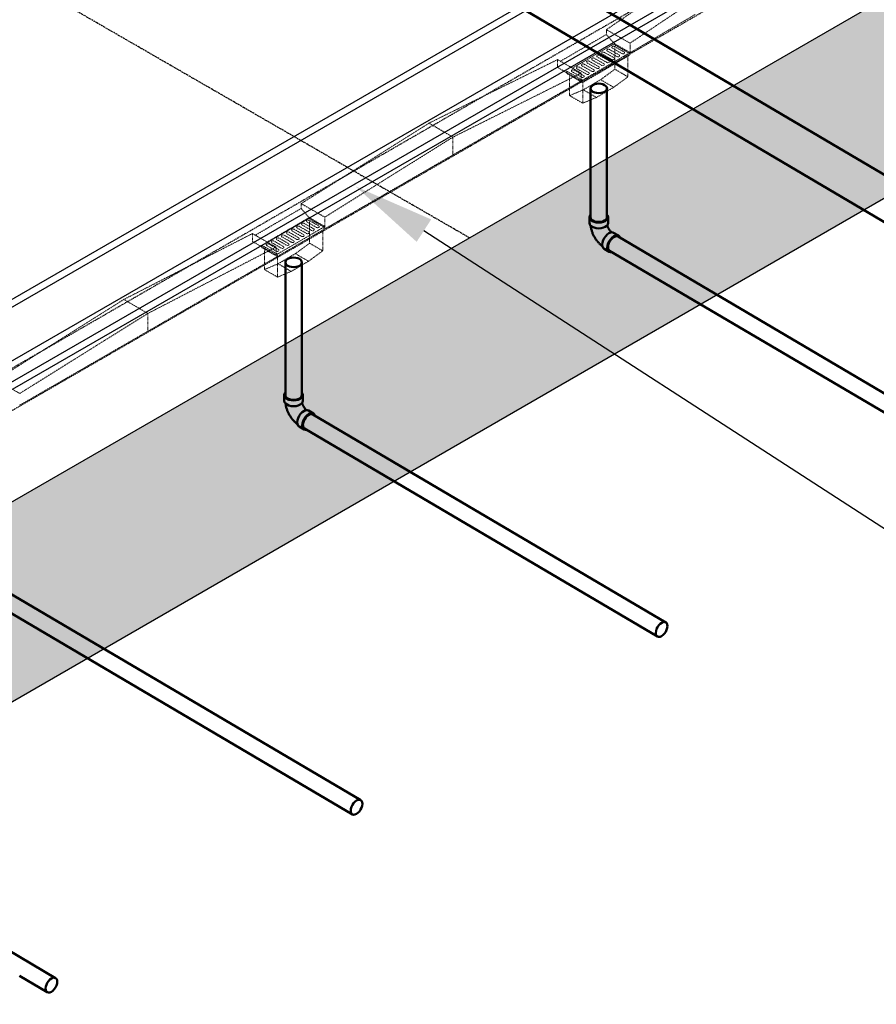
# Model space of a CAD drawing. Header units: inches. Extents: x -17970 to 20481, y 167 to 1796.
# Tile 19 of 35: x 1426 to 1608, y 675 to 884. Entities that reach past the tile are written whole.
import ezdxf
from ezdxf import colors
from ezdxf.entities.mleader import LeaderData, LeaderLine
from ezdxf.math import Vec2, Vec3

# ---------------------------------------------------------------- set-up
doc = ezdxf.new("R2010")
doc.units = ezdxf.units.IN
doc.header["$LTSCALE"] = 0.4
doc.header["$MEASUREMENT"] = 0
doc.linetypes.add('CENTER2', pattern=[1.125, 0.75, -0.125, 0.125, -0.125])
doc.linetypes.add('HIDDEN2', pattern=[0.1875, 0.125, -0.0625])
for name, color, linetype in [('G-ANNO-TTLB', 7, 'Continuous'), ('P-PIPE', 3, 'Continuous'), ('S-ANNO-DIMS', 1, 'Continuous')]:
    doc.layers.add(name, color=color, linetype=linetype)
doc.layers.add('M-DETL-LIGHT', color=1, linetype='Continuous', lineweight=0)
doc.layers.add('M-SECT-PATT', color=9, linetype='Continuous', lineweight=18, true_color=0x808080)
doc.styles.add('Annotative', font='romans.shx', dxfattribs={"width": 0.8, "height": 0.125})

# ---------------------------------------------------------------- blocks, each defined once
blk = doc.blocks.new('Bend - PVC - Sch 40 - DWV_USACE - Standard-V30-DRAINAGE ISOMETRIC')
at = {"layer": 'P-PIPE', "color": 90, "lineweight": 50}
for p, q in [((1286.15, -165.68), (1286.15, -166.91)), ((1290.11, -166.91), (1290.11, -165.68)), ((1284.96, -168.98), (1283.9, -169.6)), ((1285.91, -173.01), (1286.97, -172.39))]:
    blk.add_line(p, q, dxfattribs=at)
for points in [[(1286.3, -165.28, 0), (1286.22, -165.38, 0), (1286.15, -165.68, 0), (1286.22, -165.98, 0), (1286.42, -166.25, 0), (1286.73, -166.49, 0)], [(1286.73, -166.49, 0), (1287.14, -166.67, 0), (1287.62, -166.78, 0), (1288.13, -166.82, 0), (1288.64, -166.78, 0), (1289.12, -166.67, 0), (1289.53, -166.49, 0), (1289.85, -166.25, 0), (1290.04, -165.98, 0), (1290.11, -165.68, 0), (1290.04, -165.38, 0), (1289.97, -165.28, 0)], [(1286.32, -167.35, 0), (1286.3, -167.41, 0), (1286.28, -167.48, 0), (1286.26, -167.55, 0), (1286.24, -167.63, 0), (1286.21, -167.7, 0), (1286.18, -167.77, 0), (1286.15, -167.85, 0), (1286.12, -167.92, 0), (1286.08, -167.99, 0), (1286.04, -168.07, 0), (1286, -168.14, 0), (1285.96, -168.21, 0), (1285.92, -168.28, 0), (1285.87, -168.35, 0), (1285.83, -168.42, 0), (1285.78, -168.49, 0), (1285.73, -168.56, 0), (1285.68, -168.62, 0), (1285.63, -168.68, 0), (1285.58, -168.74, 0), (1285.53, -168.79, 0), (1285.48, -168.85, 0), (1285.43, -168.89, 0), (1285.42, -168.9, 0)], [(1286.73, -167.71, 0), (1286.42, -167.48, 0), (1286.22, -167.2, 0), (1286.15, -166.91, 0)], [(1290.11, -166.91, 0), (1290.04, -167.2, 0), (1289.85, -167.48, 0), (1289.53, -167.71, 0), (1289.12, -167.89, 0), (1288.64, -168.01, 0), (1288.13, -168.05, 0), (1287.62, -168.01, 0), (1287.14, -167.89, 0), (1286.73, -167.71, 0)], [(1289.85, -167.48, 0), (1289.84, -167.55, 0), (1289.82, -167.71, 0), (1289.79, -167.87, 0), (1289.76, -168.03, 0), (1289.72, -168.18, 0), (1289.68, -168.34, 0), (1289.63, -168.5, 0), (1289.59, -168.65, 0), (1289.53, -168.8, 0), (1289.48, -168.96, 0), (1289.42, -169.11, 0), (1289.35, -169.26, 0), (1289.28, -169.41, 0), (1289.21, -169.56, 0), (1289.14, -169.7, 0), (1289.06, -169.85, 0), (1288.98, -169.99, 0), (1288.89, -170.13, 0), (1288.8, -170.27, 0), (1288.71, -170.4, 0), (1288.62, -170.54, 0), (1288.52, -170.67, 0), (1288.42, -170.8, 0), (1288.32, -170.93, 0), (1288.21, -171.05, 0), (1288.1, -171.17, 0), (1287.99, -171.29, 0), (1287.88, -171.4, 0), (1287.76, -171.51, 0), (1287.64, -171.62, 0), (1287.51, -171.73, 0), (1287.39, -171.83, 0), (1287.33, -171.87, 0)], [(1284.89, -169.7, 0), (1284.53, -169.55, 0), (1284.19, -169.51, 0), (1283.91, -169.6, 0), (1283.69, -169.8, 0), (1283.6, -170, 0)], [(1284.96, -168.98, 0), (1284.97, -168.97, 0), (1285.25, -168.89, 0), (1285.59, -168.92, 0), (1285.95, -169.08, 0)], [(1285.95, -169.08, 0), (1286.31, -169.34, 0), (1286.65, -169.69, 0), (1286.95, -170.12, 0), (1287.17, -170.58, 0), (1287.31, -171.05, 0), (1287.37, -171.49, 0), (1287.32, -171.88, 0), (1287.19, -172.19, 0), (1286.97, -172.39, 0)], [(1285.44, -173.09, 0), (1285.62, -173.1, 0), (1285.91, -173.02, 0), (1286.13, -172.81, 0), (1286.26, -172.5, 0), (1286.31, -172.12, 0), (1286.25, -171.67, 0), (1286.11, -171.2, 0), (1285.89, -170.74, 0), (1285.59, -170.32, 0), (1285.25, -169.96, 0), (1284.89, -169.7, 0)]]:
    blk.add_polyline3d(points, dxfattribs=at)
for centre, start, end in [((1287.17, -166.17), 126.6849, 134.3783), ((1289.1, -166.17), 45.6217, 53.3151)]:
    blk.add_arc(centre, 1.24, start, end, dxfattribs=at)
blk = doc.blocks.new('base isometric')
at = {"layer": 'M-SECT-PATT', "ltscale": 12}
h = blk.add_hatch(dxfattribs=at)
h.set_pattern_fill('AR-SAND', color=256, scale=8)
h.paths.add_polyline_path([(1848.87, 984.33), (1848.87, 1026.84), (1200.87, 652.71), (1200.87, 610.21)])
at = {"layer": 'M-DETL-LIGHT', "linetype": 'HIDDEN2'}
for p, q in [((1550.97, 882.3), (1564.83, 891.72)), ((1556, 879.43), (1569.92, 888.75)), ((1556, 877.38), (1569.92, 885.58)), ((1550.97, 882.3), (1550.97, 881.27)), ((1550.97, 882.3), (1556, 879.43)), ((1541.22, 875.59), (1550.97, 881.27)), ((1552.67, 879.33), (1550.97, 881.27)), ((1556, 879.43), (1556, 877.38)), ((1543.76, 874.13), (1552.68, 879.33)), ((1545.63, 871.39), (1556, 877.43)), ((1550.54, 877.48), (1552.57, 876.32)), ((1551.18, 877.75), (1553.22, 876.58)), ((1551.61, 878.1), (1553.64, 876.94)), ((1552.25, 878.38), (1554.3, 877.21)), ((1552.48, 879.21), (1555.8, 877.31)), ((1552.67, 879.33), (1556, 877.43)), ((1552.68, 878.73), (1554.71, 877.57)), ((1552.78, 878.65), (1552.78, 873.89)), ((1555.8, 877.31), (1555.8, 876.81)), ((1540.61, 875.93), (1513.27, 862.42)), ((1540.61, 875.93), (1540.61, 874.26)), ((1540.61, 875.93), (1545.63, 873.06)), ((1545.91, 871.05), (1555.8, 876.81)), ((1546.88, 875.25), (1548.93, 874.07)), ((1547.31, 875.6), (1549.34, 874.44)), ((1547.95, 875.87), (1550, 874.7)), ((1548.39, 876.23), (1550.42, 875.07)), ((1549.03, 876.5), (1551.08, 875.33)), ((1549.46, 876.85), (1551.49, 875.69)), ((1550.1, 877.12), (1552.15, 875.95)), ((1555.56, 876.67), (1555.56, 872.27)), ((1540.61, 874.26), (1545.63, 871.39)), ((1542.6, 873.45), (1545.91, 871.55)), ((1542.6, 873.45), (1542.6, 872.95)), ((1543.66, 873.37), (1545.71, 872.2)), ((1544.09, 873.72), (1546.12, 872.56)), ((1544.73, 873.99), (1546.78, 872.82)), ((1545.17, 874.35), (1547.2, 873.19)), ((1545.81, 874.62), (1547.85, 873.45)), ((1546.24, 874.97), (1548.27, 873.81)), ((1549.75, 871.66), (1552.78, 873.89)), ((1555.56, 872.27), (1552.78, 873.89)), ((1491.13, 839.93), (1545.84, 871.52)), ((1545.63, 873.06), (1518.37, 859.45)), ((1542.6, 872.95), (1545.91, 871.05)), ((1543.17, 872.62), (1543.17, 868.28)), ((1545.63, 873.06), (1545.63, 871.39)), ((1545.91, 871.55), (1545.91, 871.05)), ((1545.95, 871.07), (1545.95, 866.66)), ((1546.07, 869.51), (1549.75, 871.66)), ((1552.53, 870.04), (1549.75, 871.66)), ((1552.53, 870.04), (1555.56, 872.27)), ((1543.17, 868.28), (1546.07, 869.51)), ((1548.85, 867.89), (1546.07, 869.51)), ((1548.85, 867.89), (1552.53, 870.04)), ((1545.95, 866.66), (1543.17, 868.28)), ((1545.95, 866.66), (1548.85, 867.89)), ((1486.1, 845.31), (1513.27, 862.42)), ((1518.37, 859.45), (1513.27, 862.42)), ((1491.13, 842.43), (1518.37, 859.45)), ((1518.37, 855.66), (1518.37, 859.45)), ((1476.35, 838.59), (1486.1, 844.28)), ((1486.1, 845.31), (1486.1, 844.28)), ((1486.1, 845.31), (1491.13, 842.43)), ((1487.8, 842.34), (1486.1, 844.28)), ((1478.9, 837.14), (1487.81, 842.34)), ((1487.61, 842.22), (1490.93, 840.32)), ((1487.8, 842.34), (1491.13, 840.44)), ((1487.82, 841.74), (1489.85, 840.58)), ((1491.13, 842.43), (1491.13, 839.93)), ((1480.76, 834.4), (1491.13, 840.44)), ((1481.05, 834.06), (1490.93, 839.82)), ((1484.6, 839.86), (1486.63, 838.7)), ((1485.24, 840.13), (1487.28, 838.96)), ((1485.67, 840.49), (1487.7, 839.33)), ((1486.31, 840.76), (1488.36, 839.59)), ((1486.74, 841.11), (1488.77, 839.95)), ((1487.38, 841.38), (1489.43, 840.21)), ((1487.91, 841.66), (1487.91, 836.89)), ((1490.69, 839.68), (1490.69, 835.27)), ((1490.93, 840.32), (1490.93, 839.82)), ((1475.74, 838.94), (1448.42, 824.93)), ((1475.74, 838.94), (1475.74, 837.27)), ((1475.74, 838.94), (1480.76, 836.07)), ((1480.94, 837.63), (1482.99, 836.46)), ((1481.37, 837.98), (1483.4, 836.82)), ((1482.01, 838.25), (1484.06, 837.08)), ((1482.45, 838.61), (1484.48, 837.45)), ((1483.09, 838.88), (1485.14, 837.71)), ((1483.52, 839.23), (1485.55, 838.07)), ((1484.16, 839.51), (1486.21, 838.33)), ((1480.76, 836.07), (1453.52, 821.95)), ((1475.74, 837.27), (1480.76, 834.4)), ((1477.73, 836.46), (1481.05, 834.56)), ((1477.73, 836.46), (1477.73, 835.95)), ((1477.73, 835.95), (1481.05, 834.06)), ((1478.3, 835.63), (1478.3, 831.29)), ((1478.79, 836.38), (1480.84, 835.2)), ((1479.23, 836.73), (1481.26, 835.57)), ((1479.87, 837), (1481.91, 835.83)), ((1480.3, 837.36), (1482.33, 836.2)), ((1480.76, 836.07), (1480.76, 834.4)), ((1484.88, 834.67), (1487.91, 836.89)), ((1490.69, 835.27), (1487.91, 836.89)), ((1426.28, 802.44), (1480.99, 834.02)), ((1481.05, 834.56), (1481.05, 834.06)), ((1481.08, 834.08), (1481.08, 829.67)), ((1481.2, 832.52), (1484.88, 834.67)), ((1487.66, 833.05), (1484.88, 834.67)), ((1487.66, 833.05), (1490.69, 835.27)), ((1478.3, 831.29), (1481.2, 832.52)), ((1481.08, 829.67), (1478.3, 831.29)), ((1483.98, 830.9), (1481.2, 832.52)), ((1483.98, 830.9), (1487.66, 833.05)), ((1481.08, 829.67), (1483.98, 830.9)), ((1421.25, 807.81), (1448.42, 824.93)), ((1453.52, 821.95), (1448.42, 824.93)), ((1426.28, 804.94), (1453.52, 821.95)), ((1453.52, 818.17), (1453.52, 821.95)), ((1421.25, 807.81), (1426.28, 804.94))]:
    blk.add_line(p, q, dxfattribs=at)
for centre, start_param, end_param in [((1550.34, 877.29), 4.095331, 7.203451), ((1551.41, 877.92), 4.095331, 7.203451), ((1552.49, 878.54), 4.095331, 7.203451), ((1554.49, 877.4), 0.920266, 4.095331), ((1547.12, 875.41), 4.095331, 7.203451), ((1548.19, 876.04), 4.095331, 7.203451), ((1549.27, 876.66), 4.095331, 7.203451), ((1551.26, 875.52), 0.920266, 4.095331), ((1552.34, 876.15), 0.920266, 4.095331), ((1553.41, 876.77), 0.920266, 4.095331), ((1543.9, 873.53), 4.095331, 7.203451), ((1544.97, 874.16), 4.095331, 7.203451), ((1546.04, 874.79), 4.095331, 7.203451), ((1546.97, 873.02), 0.920266, 4.095331), ((1548.04, 873.64), 0.920266, 4.095331), ((1549.12, 874.27), 0.920266, 4.095331), ((1550.19, 874.89), 0.920266, 4.095331), ((1545.89, 872.39), 0.920266, 4.095331), ((1487.62, 841.55), 4.095331, 7.203451), ((1484.4, 839.67), 4.095331, 7.203451), ((1485.47, 840.3), 4.095331, 7.203451), ((1486.55, 840.92), 4.095331, 7.203451), ((1488.54, 839.78), 0.920266, 4.095331), ((1489.62, 840.41), 0.920266, 4.095331), ((1481.18, 837.79), 4.095331, 7.203451), ((1482.25, 838.42), 4.095331, 7.203451), ((1483.32, 839.05), 4.095331, 7.203451), ((1485.32, 837.9), 0.920266, 4.095331), ((1486.4, 838.53), 0.920266, 4.095331), ((1487.47, 839.16), 0.920266, 4.095331), ((1479.03, 836.54), 4.095331, 7.203451), ((1480.1, 837.17), 4.095331, 7.203451), ((1481.03, 835.4), 0.920266, 4.095331), ((1482.1, 836.02), 0.920266, 4.095331), ((1483.17, 836.65), 0.920266, 4.095331), ((1484.25, 837.28), 0.920266, 4.095331)]:
    blk.add_ellipse(centre, major_axis=(-0.355, 0.042), ratio=0.675017, start_param=start_param, end_param=end_param, dxfattribs=at)
at = {"layer": 'M-DETL-LIGHT', "linetype": 'HIDDEN2', "extrusion": (0, 0, -1)}
for centre in [(1549.36, 869.81), (1484.5, 832.82)]:
    blk.add_ellipse(centre, major_axis=(-1.6, 0), ratio=0.6329, start_param=0, end_param=3.141593, dxfattribs=at)
at = {"layer": 'M-DETL-LIGHT'}
for centre in [(1549.36, 869.81), (1484.5, 832.82)]:
    blk.add_ellipse(centre, major_axis=(-1.6, 0), ratio=0.6329, start_param=0, end_param=3.141593, dxfattribs=at)
at = {"layer": 'M-SECT-PATT', "linetype": 'CENTER2', "lineweight": -3}
blk.add_line((1521.87, 838.04), (525.82, 1413.12), dxfattribs=at)
at = {"layer": 'M-SECT-PATT', "lineweight": -3}
for p, q in [((1200.87, 652.71), (1848.87, 1026.84)), ((1200.87, 610.21), (1848.87, 984.33)), ((1561.3, 903.87), (1197.54, 693.85)), ((1197.54, 692.23), (1561.3, 902.24)), ((1207.45, 686.51), (1571.2, 896.52)), ((1212.74, 685.08), (1576.51, 895.1)), ((1212.75, 683.45), (1576.51, 893.47))]:
    blk.add_line(p, q, dxfattribs=at)
at = {"layer": 'M-SECT-PATT', "linetype": 'HIDDEN2', "lineweight": -3}
for p, q in [((1579.93, 899.93), (1199.65, 680.38)), ((1587.71, 895.44), (1207.43, 675.88))]:
    blk.add_line(p, q, dxfattribs=at)
at = {"layer": 'P-PIPE', "color": 90, "lineweight": 50}
for p, q in [((1464.01, 937.66), (1663.46, 819.85)), ((1659.08, 812.42), (1459.65, 930.22)), ((1547.6, 842.42), (1547.6, 869.81)), ((1551.1, 869.81), (1551.1, 842.42)), ((1553.46, 838.3), (1628.46, 794.09)), ((1626.68, 791.08), (1551.66, 835.29)), ((1482.75, 804.6), (1482.75, 832.82)), ((1486.25, 832.82), (1486.25, 804.6)), ((1488.61, 800.48), (1563.61, 756.27)), ((1561.83, 753.26), (1486.81, 797.47)), ((1423.76, 762.66), (1498.76, 718.46)), ((1496.98, 715.44), (1421.96, 759.65)), ((1358.91, 724.84), (1433.91, 680.64)), ((1432.13, 677.62), (1426.21, 681.11))]:
    blk.add_line(p, q, dxfattribs=at)
for points in [[(1548.12, 869.1, 0), (1547.85, 869.31, 0), (1547.67, 869.55, 0), (1547.61, 869.81, 0), (1547.67, 870.08, 0), (1547.85, 870.32, 0), (1548.12, 870.53, 0)], [(1548.12, 870.53, 0), (1548.49, 870.69, 0), (1548.91, 870.79, 0), (1549.36, 870.83, 0), (1549.82, 870.79, 0), (1550.24, 870.69, 0), (1550.6, 870.53, 0)], [(1550.6, 869.1, 0), (1550.24, 868.94, 0), (1549.82, 868.84, 0), (1549.36, 868.8, 0), (1548.91, 868.84, 0), (1548.49, 868.94, 0), (1548.12, 869.1, 0)], [(1550.6, 870.53, 0), (1550.88, 870.32, 0), (1551.05, 870.08, 0), (1551.11, 869.81, 0), (1551.05, 869.55, 0), (1550.88, 869.31, 0), (1550.6, 869.1, 0)], [(1547.6, 842.42, 0), (1547.66, 842.15, 0), (1547.83, 841.91, 0), (1548.11, 841.7, 0)], [(1548.11, 841.7, 0), (1548.47, 841.54, 0), (1548.89, 841.44, 0), (1549.35, 841.41, 0), (1549.8, 841.44, 0), (1550.22, 841.54, 0), (1550.58, 841.7, 0)], [(1550.58, 841.7, 0), (1550.86, 841.91, 0), (1551.04, 842.15, 0), (1551.1, 842.42, 0)], [(1552.58, 838.21, 0), (1552.26, 837.98, 0), (1551.96, 837.66, 0), (1551.71, 837.29, 0), (1551.51, 836.88, 0), (1551.38, 836.47, 0), (1551.33, 836.07, 0)], [(1553.46, 838.3, 0), (1553.2, 838.38, 0), (1552.9, 838.35, 0), (1552.58, 838.21, 0)], [(1551.33, 836.07, 0), (1551.37, 835.73, 0), (1551.49, 835.46, 0), (1551.68, 835.28, 0)], [(1483.26, 832.11, 0), (1482.98, 832.32, 0), (1482.8, 832.56, 0), (1482.75, 832.82, 0), (1482.8, 833.08, 0), (1482.98, 833.33, 0), (1483.26, 833.54, 0)], [(1483.26, 833.54, 0), (1483.62, 833.7, 0), (1484.04, 833.8, 0), (1484.5, 833.83, 0), (1484.95, 833.8, 0), (1485.37, 833.7, 0), (1485.73, 833.54, 0)], [(1485.73, 833.54, 0), (1486.01, 833.33, 0), (1486.19, 833.08, 0), (1486.25, 832.82, 0), (1486.19, 832.56, 0), (1486.01, 832.32, 0), (1485.73, 832.11, 0)], [(1485.73, 832.11, 0), (1485.37, 831.95, 0), (1484.95, 831.85, 0), (1484.5, 831.81, 0), (1484.04, 831.85, 0), (1483.62, 831.95, 0), (1483.26, 832.11, 0)], [(1482.75, 804.6, 0), (1482.8, 804.33, 0), (1482.98, 804.09, 0), (1483.26, 803.88, 0)], [(1485.73, 803.88, 0), (1486.01, 804.09, 0), (1486.19, 804.33, 0), (1486.25, 804.6, 0)], [(1483.26, 803.88, 0), (1483.62, 803.72, 0), (1484.04, 803.62, 0), (1484.5, 803.59, 0), (1484.95, 803.62, 0), (1485.37, 803.72, 0), (1485.73, 803.88, 0)], [(1487.73, 800.39, 0), (1487.41, 800.16, 0), (1487.11, 799.84, 0), (1486.86, 799.47, 0), (1486.66, 799.06, 0), (1486.53, 798.65, 0), (1486.48, 798.25, 0)], [(1488.61, 800.48, 0), (1488.35, 800.56, 0), (1488.05, 800.53, 0), (1487.73, 800.39, 0)], [(1486.48, 798.25, 0), (1486.52, 797.91, 0), (1486.64, 797.64, 0), (1486.83, 797.46, 0)], [(1561.48, 754.05, 0), (1561.53, 754.44, 0), (1561.65, 754.86, 0), (1561.85, 755.27, 0), (1562.11, 755.64, 0), (1562.41, 755.95, 0), (1562.73, 756.19, 0)], [(1562.73, 756.19, 0), (1563.05, 756.32, 0), (1563.35, 756.35, 0), (1563.6, 756.28, 0), (1563.8, 756.1, 0), (1563.92, 755.82, 0), (1563.96, 755.48, 0)], [(1562.71, 753.35, 0), (1562.39, 753.21, 0), (1562.09, 753.18, 0), (1561.84, 753.26, 0), (1561.64, 753.44, 0), (1561.52, 753.71, 0), (1561.48, 754.05, 0)], [(1563.96, 755.48, 0), (1563.91, 755.09, 0), (1563.79, 754.67, 0), (1563.59, 754.27, 0), (1563.33, 753.89, 0), (1563.03, 753.58, 0), (1562.71, 753.35, 0)], [(1496.63, 716.23, 0), (1496.68, 716.63, 0), (1496.8, 717.04, 0), (1497, 717.45, 0), (1497.26, 717.82, 0), (1497.56, 718.14, 0), (1497.88, 718.37, 0)], [(1497.88, 718.37, 0), (1498.2, 718.51, 0), (1498.5, 718.54, 0), (1498.75, 718.46, 0), (1498.95, 718.28, 0), (1499.07, 718.01, 0), (1499.11, 717.66, 0)], [(1497.86, 715.53, 0), (1497.54, 715.39, 0), (1497.24, 715.36, 0), (1496.99, 715.44, 0), (1496.79, 715.62, 0), (1496.67, 715.89, 0), (1496.63, 716.23, 0)], [(1499.11, 717.66, 0), (1499.06, 717.27, 0), (1498.94, 716.86, 0), (1498.74, 716.45, 0), (1498.48, 716.07, 0), (1498.18, 715.76, 0), (1497.86, 715.53, 0)], [(1431.78, 678.41, 0), (1431.83, 678.81, 0), (1431.95, 679.22, 0), (1432.15, 679.63, 0), (1432.41, 680, 0), (1432.71, 680.32, 0), (1433.03, 680.55, 0)], [(1433.03, 680.55, 0), (1433.35, 680.69, 0), (1433.65, 680.72, 0), (1433.9, 680.64, 0), (1434.1, 680.46, 0), (1434.22, 680.19, 0), (1434.26, 679.84, 0)], [(1433.01, 677.71, 0), (1432.69, 677.57, 0), (1432.39, 677.54, 0), (1432.14, 677.62, 0), (1431.94, 677.8, 0), (1431.82, 678.07, 0), (1431.78, 678.41, 0)], [(1434.26, 679.84, 0), (1434.21, 679.45, 0), (1434.09, 679.04, 0), (1433.89, 678.63, 0), (1433.63, 678.25, 0), (1433.33, 677.94, 0), (1433.01, 677.71, 0)]]:
    blk.add_polyline3d(points, dxfattribs=at)
at = {"layer": 'P-PIPE', "color": 90, "lineweight": 50, "xscale": -1}
for p in [(2837.48, 1008.1), (2772.63, 970.28)]:
    blk.add_blockref('Bend - PVC - Sch 40 - DWV_USACE - Standard-V30-DRAINAGE ISOMETRIC', p, dxfattribs=at)
at = {"layer": 'S-ANNO-DIMS', "lineweight": -3}
ml = blk.add_multileader_mtext('Standard', dxfattribs=at)
ml.set_content('AIR INTAKE LOUVER REF:\\PS-705', color=2, style='Annotative')
ml.set_leader_properties()
ml.build(insert=Vec2(0, 0))
ml.multileader.update_dxf_attribs({"text_right_attachment_type": 3, "dogleg_length": 0.36, "arrow_head_size": 17.28, "scale": 96})
ctx = ml.context
ctx.base_point, ctx.scale, ctx.char_height, ctx.arrow_head_size, ctx.landing_gap_size, ctx.plane_origin = Vec3(1751.37, 838.39), 96, 12, 17.28, 8.64, Vec3(1647.5, 813.92)
ctx.right_attachment = 3
notes = []
notes.append((ctx, [(0, (1, 1, 0), (1734.11, 838.39), (1, 0), 17.25, [(0, [(1594.09, 949.06)], 0, [])])]))
ctx.mtext.insert, ctx.mtext.width, ctx.mtext.defined_height, ctx.mtext.flow_direction = Vec3(1760.01, 844.39), 117.2519, 35.19, 5
ml = blk.add_multileader_mtext('Standard', dxfattribs=at)
ml.set_content('DOOR TRENCH -DOOR NOT SHOWN FOR CLARITY', color=2, style='Annotative')
ml.set_leader_properties()
ml.build(insert=Vec2(0, 0))
ml.multileader.update_dxf_attribs({"text_right_attachment_type": 3, "dogleg_length": 0.36, "arrow_head_size": 17.28, "scale": 96})
ctx = ml.context
ctx.base_point, ctx.scale, ctx.char_height, ctx.arrow_head_size, ctx.landing_gap_size, ctx.plane_origin = Vec3(1750.34, 695.03), 96, 12, 17.28, 8.64, Vec3(1411.27, 674.91)
ctx.right_attachment = 3
notes.append((ctx, [(0, (1, 1, 0), (1735.34, 695.03), (1, 0), 15.01, [(0, [(1497.69, 848.96)], 0, [])])]))
ctx.mtext.insert, ctx.mtext.width, ctx.mtext.defined_height, ctx.mtext.flow_direction = Vec3(1758.98, 701.03), 186.6016, 110.53, 5
for ctx, leaders in notes:
    for number, flags, end, landing, length, lines in leaders:
        leader = LeaderData()
        leader.index, (leader.has_last_leader_line, leader.has_dogleg_vector, leader.attachment_direction) = number, flags
        leader.last_leader_point, leader.dogleg_vector, leader.dogleg_length = Vec3(end), Vec3(landing), length
        for number, points, colour, breaks in lines:
            line = LeaderLine()
            line.index, line.vertices, line.color, line.breaks = number, Vec3.list(points), colors.encode_raw_color(colour), breaks
            leader.lines.append(line)
        ctx.leaders.append(leader)

msp = doc.modelspace()

# ---------------------------------------------------------------- block references
at = {"layer": 'G-ANNO-TTLB', "color": 4}
msp.add_blockref('base isometric', (0, 0), dxfattribs=at)

doc.saveas('drawing.dxf')
